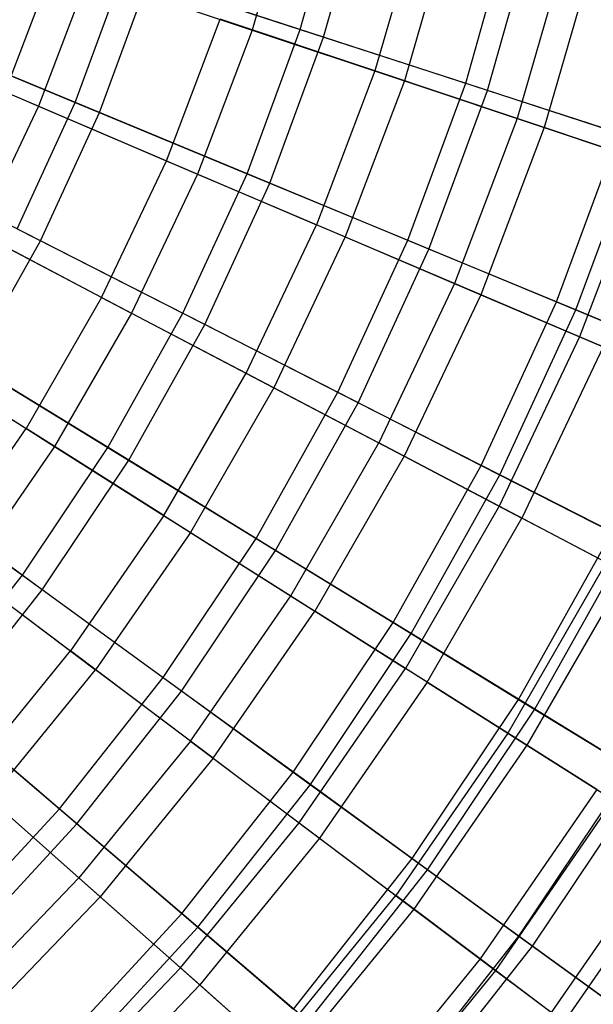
# Model space of a CAD drawing. Extents: x 0.02 to 4.75, y -2.35 to 2.37.
# Tile 106 of 131: x 3.62 to 4.07, y -1.23 to -0.46. Entities that reach past the tile are written whole.
import ezdxf

# ---------------------------------------------------------------- set-up
doc = ezdxf.new("R2010")
doc.units = 0
doc.header["$MEASUREMENT"] = 0
doc.layers.get('0').update_dxf_attribs({"color": 13, "linetype": 'CONTINUOUS'})

# ---------------------------------------------------------------- blocks, each defined once
blk = doc.blocks.new('CTLS_SNOW_BALL_ZWIS_PM_STL')
at = {"color": 0}
for p, q in [((3.83667, -0.34815, 4.53101), (3.80319, -0.46373, 4.53101)), ((3.83667, -0.34815, 4.53101), (3.80319, -0.46373, 4.53101)), ((3.84078, -0.46328, 1.05423), (3.87339, -0.34768, 1.05423)), ((3.84078, -0.46328, 1.05423), (3.87339, -0.34768, 1.05423)), ((3.85911, -0.46924, 4.63755), (3.89213, -0.35218, 4.63755)), ((3.85911, -0.46924, 4.63755), (3.89213, -0.35218, 4.63755)), ((3.93484, -0.37234, 1.27486), (3.89909, -0.49574, 1.27486)), ((3.93484, -0.37234, 1.27486), (3.89909, -0.49574, 1.27486)), ((3.95857, -0.37819, 4.40137), (3.92228, -0.50348, 4.40137)), ((3.95857, -0.37819, 4.40137), (3.92228, -0.50348, 4.40137)), ((3.97018, -0.50533, 1.17935), (4.00569, -0.37944, 1.17935)), ((3.97018, -0.50533, 1.17935), (4.00569, -0.37944, 1.17935)), ((3.98722, -0.51087, 4.51097), (4.02311, -0.38362, 4.51097)), ((3.98722, -0.51087, 4.51097), (4.02311, -0.38362, 4.51097)), ((4.04869, -0.4004, 1.41204), (4.01032, -0.53287, 1.41204)), ((4.04869, -0.4004, 1.41204), (4.01032, -0.53287, 1.41204)), ((4.07032, -0.40574, 4.26236), (4.03145, -0.53993, 4.26236)), ((4.07032, -0.40574, 4.26236), (4.03145, -0.53993, 4.26236)), ((3.61008, -0.51214, 1.02981), (3.64808, -0.41194, 1.02981)), ((3.61008, -0.51214, 1.02981), (3.64808, -0.41194, 1.02981)), ((3.67492, -0.4209, 4.65052), (3.63612, -0.52323, 4.65052)), ((3.67492, -0.4209, 4.65052), (3.63612, -0.52323, 4.65052)), ((3.66486, -0.52033, 0.94012), (3.70248, -0.41835, 0.94012)), ((3.66486, -0.52033, 0.94012), (3.70248, -0.41835, 0.94012)), ((3.67492, -0.4209, 4.65052), (3.80319, -0.46373, 4.53101)), ((3.67492, -0.4209, 4.65052), (3.80319, -0.46373, 4.53101)), ((3.70248, -0.41835, 0.94012), (3.84078, -0.46328, 1.05423)), ((3.70248, -0.41835, 0.94012), (3.84078, -0.46328, 1.05423)), ((3.6838, -0.52818, 4.75321), (3.72198, -0.42468, 4.75321)), ((3.6838, -0.52818, 4.75321), (3.72198, -0.42468, 4.75321)), ((3.85911, -0.46924, 4.63755), (3.72198, -0.42468, 4.75321)), ((3.85911, -0.46924, 4.63755), (3.72198, -0.42468, 4.75321)), ((3.52267, -0.46143, 0.83774), (3.66486, -0.52033, 0.94012)), ((3.52267, -0.46143, 0.83774), (3.66486, -0.52033, 0.94012)), ((3.73619, -0.56587, 1.14719), (3.7781, -0.45535, 1.14719)), ((3.73619, -0.56587, 1.14719), (3.7781, -0.45535, 1.14719)), ((3.89909, -0.49574, 1.27486), (3.7781, -0.45535, 1.14719)), ((3.89909, -0.49574, 1.27486), (3.7781, -0.45535, 1.14719)), ((3.50355, -0.46675, 4.75917), (3.63612, -0.52323, 4.65052)), ((3.50355, -0.46675, 4.75917), (3.63612, -0.52323, 4.65052)), ((3.80319, -0.46373, 4.53101), (3.76052, -0.57624, 4.53101)), ((3.80319, -0.46373, 4.53101), (3.76052, -0.57624, 4.53101)), ((3.79921, -0.57598, 1.05423), (3.84078, -0.46328, 1.05423)), ((3.79921, -0.57598, 1.05423), (3.84078, -0.46328, 1.05423)), ((3.80319, -0.46373, 4.53101), (3.92228, -0.50348, 4.40137)), ((3.80319, -0.46373, 4.53101), (3.92228, -0.50348, 4.40137)), ((3.81702, -0.58335, 4.63755), (3.85911, -0.46924, 4.63755)), ((3.81702, -0.58335, 4.63755), (3.85911, -0.46924, 4.63755)), ((3.84078, -0.46328, 1.05423), (3.97018, -0.50533, 1.17935)), ((3.84078, -0.46328, 1.05423), (3.97018, -0.50533, 1.17935)), ((3.98722, -0.51087, 4.51097), (3.85911, -0.46924, 4.63755)), ((3.98722, -0.51087, 4.51097), (3.85911, -0.46924, 4.63755)), ((3.6838, -0.52818, 4.75321), (3.54265, -0.46971, 4.85725)), ((3.6838, -0.52818, 4.75321), (3.54265, -0.46971, 4.85725)), ((3.89909, -0.49574, 1.27486), (3.85353, -0.61587, 1.27486)), ((3.89909, -0.49574, 1.27486), (3.85353, -0.61587, 1.27486)), ((4.01032, -0.53287, 1.41204), (3.89909, -0.49574, 1.27486)), ((4.01032, -0.53287, 1.41204), (3.89909, -0.49574, 1.27486)), ((3.92228, -0.50348, 4.40137), (3.87602, -0.62545, 4.40137)), ((3.92228, -0.50348, 4.40137), (3.87602, -0.62545, 4.40137)), ((3.92228, -0.50348, 4.40137), (4.03145, -0.53993, 4.26236)), ((3.92228, -0.50348, 4.40137), (4.03145, -0.53993, 4.26236)), ((3.92491, -0.62804, 1.17935), (3.97018, -0.50533, 1.17935)), ((3.92491, -0.62804, 1.17935), (3.97018, -0.50533, 1.17935)), ((3.97018, -0.50533, 1.17935), (4.08988, -0.54422, 1.31473)), ((3.97018, -0.50533, 1.17935), (4.08988, -0.54422, 1.31473)), ((3.61008, -0.51214, 1.02981), (3.73619, -0.56587, 1.14719)), ((3.61008, -0.51214, 1.02981), (3.73619, -0.56587, 1.14719)), ((3.94146, -0.6349, 4.51097), (3.98722, -0.51087, 4.51097)), ((3.94146, -0.6349, 4.51097), (3.98722, -0.51087, 4.51097)), ((4.10553, -0.5493, 4.37424), (3.98722, -0.51087, 4.51097)), ((4.10553, -0.5493, 4.37424), (3.98722, -0.51087, 4.51097)), ((3.61935, -0.61904, 0.94012), (3.66486, -0.52033, 0.94012)), ((3.61935, -0.61904, 0.94012), (3.66486, -0.52033, 0.94012)), ((3.66486, -0.52033, 0.94012), (3.79921, -0.57598, 1.05423)), ((3.66486, -0.52033, 0.94012), (3.79921, -0.57598, 1.05423)), ((3.63612, -0.52323, 4.65052), (3.5892, -0.62211, 4.65052)), ((3.63612, -0.52323, 4.65052), (3.5892, -0.62211, 4.65052)), ((3.63612, -0.52323, 4.65052), (3.76052, -0.57624, 4.53101)), ((3.63612, -0.52323, 4.65052), (3.76052, -0.57624, 4.53101)), ((3.63762, -0.62835, 4.75321), (3.6838, -0.52818, 4.75321)), ((3.63762, -0.62835, 4.75321), (3.6838, -0.52818, 4.75321)), ((3.81702, -0.58335, 4.63755), (3.6838, -0.52818, 4.75321)), ((3.81702, -0.58335, 4.63755), (3.6838, -0.52818, 4.75321)), ((4.01032, -0.53287, 1.41204), (3.96141, -0.66183, 1.41204)), ((4.01032, -0.53287, 1.41204), (3.96141, -0.66183, 1.41204)), ((4.1111, -0.56652, 1.55792), (4.01032, -0.53287, 1.41204)), ((4.1111, -0.56652, 1.55792), (4.01032, -0.53287, 1.41204)), ((4.03145, -0.53993, 4.26236), (3.98191, -0.67056, 4.26236)), ((4.03145, -0.53993, 4.26236), (3.98191, -0.67056, 4.26236)), ((4.03145, -0.53993, 4.26236), (4.13006, -0.57285, 4.11485)), ((4.03145, -0.53993, 4.26236), (4.13006, -0.57285, 4.11485)), ((4.04118, -0.67621, 1.31473), (4.08988, -0.54422, 1.31473)), ((4.04118, -0.67621, 1.31473), (4.08988, -0.54422, 1.31473)), ((4.05639, -0.6825, 4.37424), (4.10553, -0.5493, 4.37424)), ((4.05639, -0.6825, 4.37424), (4.10553, -0.5493, 4.37424)), ((3.63762, -0.62835, 4.75321), (3.50149, -0.55899, 4.85725)), ((3.63762, -0.62835, 4.75321), (3.50149, -0.55899, 4.85725)), ((3.68552, -0.67266, 1.14719), (3.73619, -0.56587, 1.14719)), ((3.68552, -0.67266, 1.14719), (3.73619, -0.56587, 1.14719)), ((3.73619, -0.56587, 1.14719), (3.85353, -0.61587, 1.27486)), ((3.73619, -0.56587, 1.14719), (3.85353, -0.61587, 1.27486)), ((4.1111, -0.56652, 1.55792), (4.05916, -0.70348, 1.55792)), ((4.1111, -0.56652, 1.55792), (4.05916, -0.70348, 1.55792)), ((3.76052, -0.57624, 4.53101), (3.70894, -0.68495, 4.53101)), ((3.76052, -0.57624, 4.53101), (3.70894, -0.68495, 4.53101)), ((3.74892, -0.68506, 1.05423), (3.79921, -0.57598, 1.05423)), ((3.74892, -0.68506, 1.05423), (3.79921, -0.57598, 1.05423)), ((3.76052, -0.57624, 4.53101), (3.87602, -0.62545, 4.40137)), ((3.76052, -0.57624, 4.53101), (3.87602, -0.62545, 4.40137)), ((3.79921, -0.57598, 1.05423), (3.92491, -0.62804, 1.17935)), ((3.79921, -0.57598, 1.05423), (3.92491, -0.62804, 1.17935)), ((3.76609, -0.69381, 4.63755), (3.81702, -0.58335, 4.63755)), ((3.76609, -0.69381, 4.63755), (3.81702, -0.58335, 4.63755)), ((3.94146, -0.6349, 4.51097), (3.81702, -0.58335, 4.63755)), ((3.94146, -0.6349, 4.51097), (3.81702, -0.58335, 4.63755)), ((3.68552, -0.67266, 1.14719), (3.56414, -0.60895, 1.02981)), ((3.68552, -0.67266, 1.14719), (3.56414, -0.60895, 1.02981)), ((3.5892, -0.62211, 4.65052), (3.70894, -0.68495, 4.53101)), ((3.5892, -0.62211, 4.65052), (3.70894, -0.68495, 4.53101)), ((3.61935, -0.61904, 0.94012), (3.74892, -0.68506, 1.05423)), ((3.61935, -0.61904, 0.94012), (3.74892, -0.68506, 1.05423)), ((3.79846, -0.73194, 1.27486), (3.85353, -0.61587, 1.27486)), ((3.79846, -0.73194, 1.27486), (3.85353, -0.61587, 1.27486)), ((3.96141, -0.66183, 1.41204), (3.85353, -0.61587, 1.27486)), ((3.96141, -0.66183, 1.41204), (3.85353, -0.61587, 1.27486)), ((3.58372, -0.7246, 4.75321), (3.63762, -0.62835, 4.75321)), ((3.58372, -0.7246, 4.75321), (3.63762, -0.62835, 4.75321)), ((3.76609, -0.69381, 4.63755), (3.63762, -0.62835, 4.75321)), ((3.76609, -0.69381, 4.63755), (3.63762, -0.62835, 4.75321)), ((3.87602, -0.62545, 4.40137), (3.8201, -0.7433, 4.40137)), ((3.87602, -0.62545, 4.40137), (3.8201, -0.7433, 4.40137)), ((3.87015, -0.74683, 1.17935), (3.92491, -0.62804, 1.17935)), ((3.87015, -0.74683, 1.17935), (3.92491, -0.62804, 1.17935)), ((3.87602, -0.62545, 4.40137), (3.98191, -0.67056, 4.26236)), ((3.87602, -0.62545, 4.40137), (3.98191, -0.67056, 4.26236)), ((3.92491, -0.62804, 1.17935), (4.04118, -0.67621, 1.31473)), ((3.92491, -0.62804, 1.17935), (4.04118, -0.67621, 1.31473)), ((3.88611, -0.75497, 4.51097), (3.94146, -0.6349, 4.51097)), ((3.88611, -0.75497, 4.51097), (3.94146, -0.6349, 4.51097)), ((4.05639, -0.6825, 4.37424), (3.94146, -0.6349, 4.51097)), ((4.05639, -0.6825, 4.37424), (3.94146, -0.6349, 4.51097)), ((3.96141, -0.66183, 1.41204), (3.90229, -0.78643, 1.41204)), ((3.96141, -0.66183, 1.41204), (3.90229, -0.78643, 1.41204)), ((4.05916, -0.70348, 1.55792), (3.96141, -0.66183, 1.41204)), ((4.05916, -0.70348, 1.55792), (3.96141, -0.66183, 1.41204)), ((3.68552, -0.67266, 1.14719), (3.62641, -0.77502, 1.14719)), ((3.68552, -0.67266, 1.14719), (3.62641, -0.77502, 1.14719)), ((3.68552, -0.67266, 1.14719), (3.79846, -0.73194, 1.27486)), ((3.68552, -0.67266, 1.14719), (3.79846, -0.73194, 1.27486)), ((3.98191, -0.67056, 4.26236), (3.92202, -0.79678, 4.26236)), ((3.98191, -0.67056, 4.26236), (3.92202, -0.79678, 4.26236)), ((3.98191, -0.67056, 4.26236), (4.07755, -0.71131, 4.11485)), ((3.98191, -0.67056, 4.26236), (4.07755, -0.71131, 4.11485)), ((3.98229, -0.80397, 1.31473), (4.04118, -0.67621, 1.31473)), ((3.98229, -0.80397, 1.31473), (4.04118, -0.67621, 1.31473)), ((4.04118, -0.67621, 1.31473), (4.14732, -0.72017, 1.45954)), ((4.04118, -0.67621, 1.31473), (4.14732, -0.72017, 1.45954)), ((3.99695, -0.81144, 4.37424), (4.05639, -0.6825, 4.37424)), ((3.99695, -0.81144, 4.37424), (4.05639, -0.6825, 4.37424)), ((4.16108, -0.72587, 4.22821), (4.05639, -0.6825, 4.37424)), ((4.16108, -0.72587, 4.22821), (4.05639, -0.6825, 4.37424)), ((3.70894, -0.68495, 4.53101), (3.64877, -0.78916, 4.53101)), ((3.70894, -0.68495, 4.53101), (3.64877, -0.78916, 4.53101)), ((3.69023, -0.78986, 1.05423), (3.74892, -0.68506, 1.05423)), ((3.69023, -0.78986, 1.05423), (3.74892, -0.68506, 1.05423)), ((3.70894, -0.68495, 4.53101), (3.8201, -0.7433, 4.40137)), ((3.70894, -0.68495, 4.53101), (3.8201, -0.7433, 4.40137)), ((3.74892, -0.68506, 1.05423), (3.87015, -0.74683, 1.17935)), ((3.74892, -0.68506, 1.05423), (3.87015, -0.74683, 1.17935)), ((3.70666, -0.79993, 4.63755), (3.76609, -0.69381, 4.63755)), ((3.70666, -0.79993, 4.63755), (3.76609, -0.69381, 4.63755)), ((3.88611, -0.75497, 4.51097), (3.76609, -0.69381, 4.63755)), ((3.88611, -0.75497, 4.51097), (3.76609, -0.69381, 4.63755)), ((3.51055, -0.70176, 1.02981), (3.62641, -0.77502, 1.14719)), ((3.51055, -0.70176, 1.02981), (3.62641, -0.77502, 1.14719)), ((4.05916, -0.70348, 1.55792), (3.99637, -0.83581, 1.55792)), ((4.05916, -0.70348, 1.55792), (3.99637, -0.83581, 1.55792)), ((4.1462, -0.74056, 1.7116), (4.05916, -0.70348, 1.55792)), ((4.1462, -0.74056, 1.7116), (4.05916, -0.70348, 1.55792)), ((3.56624, -0.71388, 0.94012), (3.69023, -0.78986, 1.05423)), ((3.56624, -0.71388, 0.94012), (3.69023, -0.78986, 1.05423)), ((4.07755, -0.71131, 4.11485), (4.01407, -0.8451, 4.11485)), ((4.07755, -0.71131, 4.11485), (4.01407, -0.8451, 4.11485)), ((3.53448, -0.71689, 4.65052), (3.64877, -0.78916, 4.53101)), ((3.53448, -0.71689, 4.65052), (3.64877, -0.78916, 4.53101)), ((3.70666, -0.79993, 4.63755), (3.58372, -0.7246, 4.75321)), ((3.70666, -0.79993, 4.63755), (3.58372, -0.7246, 4.75321)), ((3.73422, -0.8432, 1.27486), (3.79846, -0.73194, 1.27486)), ((3.73422, -0.8432, 1.27486), (3.79846, -0.73194, 1.27486)), ((3.79846, -0.73194, 1.27486), (3.90229, -0.78643, 1.41204)), ((3.79846, -0.73194, 1.27486), (3.90229, -0.78643, 1.41204)), ((3.8201, -0.7433, 4.40137), (3.75488, -0.85626, 4.40137)), ((3.8201, -0.7433, 4.40137), (3.75488, -0.85626, 4.40137)), ((3.8201, -0.7433, 4.40137), (3.92202, -0.79678, 4.26236)), ((3.8201, -0.7433, 4.40137), (3.92202, -0.79678, 4.26236)), ((3.80624, -0.86095, 1.17935), (3.87015, -0.74683, 1.17935)), ((3.80624, -0.86095, 1.17935), (3.87015, -0.74683, 1.17935)), ((3.87015, -0.74683, 1.17935), (3.98229, -0.80397, 1.31473)), ((3.87015, -0.74683, 1.17935), (3.98229, -0.80397, 1.31473)), ((3.82151, -0.87032, 4.51097), (3.88611, -0.75497, 4.51097)), ((3.82151, -0.87032, 4.51097), (3.88611, -0.75497, 4.51097)), ((3.99695, -0.81144, 4.37424), (3.88611, -0.75497, 4.51097)), ((3.99695, -0.81144, 4.37424), (3.88611, -0.75497, 4.51097)), ((3.55927, -0.8723, 1.14719), (3.62641, -0.77502, 1.14719)), ((3.55927, -0.8723, 1.14719), (3.62641, -0.77502, 1.14719)), ((3.73422, -0.8432, 1.27486), (3.62641, -0.77502, 1.14719)), ((3.73422, -0.8432, 1.27486), (3.62641, -0.77502, 1.14719)), ((3.64877, -0.78916, 4.53101), (3.58042, -0.88819, 4.53101)), ((3.64877, -0.78916, 4.53101), (3.58042, -0.88819, 4.53101)), ((3.6235, -0.88974, 1.05423), (3.69023, -0.78986, 1.05423)), ((3.6235, -0.88974, 1.05423), (3.69023, -0.78986, 1.05423)), ((3.64877, -0.78916, 4.53101), (3.75488, -0.85626, 4.40137)), ((3.64877, -0.78916, 4.53101), (3.75488, -0.85626, 4.40137)), ((3.69023, -0.78986, 1.05423), (3.80624, -0.86095, 1.17935)), ((3.69023, -0.78986, 1.05423), (3.80624, -0.86095, 1.17935)), ((3.83333, -0.90587, 1.41204), (3.90229, -0.78643, 1.41204)), ((3.83333, -0.90587, 1.41204), (3.90229, -0.78643, 1.41204)), ((3.99637, -0.83581, 1.55792), (3.90229, -0.78643, 1.41204)), ((3.99637, -0.83581, 1.55792), (3.90229, -0.78643, 1.41204)), ((3.63909, -0.90107, 4.63755), (3.70666, -0.79993, 4.63755)), ((3.63909, -0.90107, 4.63755), (3.70666, -0.79993, 4.63755)), ((3.82151, -0.87032, 4.51097), (3.70666, -0.79993, 4.63755)), ((3.82151, -0.87032, 4.51097), (3.70666, -0.79993, 4.63755)), ((3.92202, -0.79678, 4.26236), (3.85216, -0.91778, 4.26236)), ((3.92202, -0.79678, 4.26236), (3.85216, -0.91778, 4.26236)), ((3.92202, -0.79678, 4.26236), (4.01407, -0.8451, 4.11485)), ((3.92202, -0.79678, 4.26236), (4.01407, -0.8451, 4.11485)), ((3.50585, -0.80426, 0.94012), (3.6235, -0.88974, 1.05423)), ((3.50585, -0.80426, 0.94012), (3.6235, -0.88974, 1.05423)), ((3.91354, -0.92671, 1.31473), (3.98229, -0.80397, 1.31473)), ((3.91354, -0.92671, 1.31473), (3.98229, -0.80397, 1.31473)), ((3.98229, -0.80397, 1.31473), (4.08465, -0.85612, 1.45954)), ((3.98229, -0.80397, 1.31473), (4.08465, -0.85612, 1.45954)), ((3.92758, -0.93531, 4.37424), (3.99695, -0.81144, 4.37424)), ((3.92758, -0.93531, 4.37424), (3.99695, -0.81144, 4.37424)), ((4.09792, -0.86288, 4.22821), (3.99695, -0.81144, 4.37424)), ((4.09792, -0.86288, 4.22821), (3.99695, -0.81144, 4.37424)), ((3.63909, -0.90107, 4.63755), (3.52244, -0.81632, 4.75321)), ((3.63909, -0.90107, 4.63755), (3.52244, -0.81632, 4.75321)), ((3.99637, -0.83581, 1.55792), (3.92313, -0.96266, 1.55792)), ((3.99637, -0.83581, 1.55792), (3.92313, -0.96266, 1.55792)), ((4.08014, -0.87977, 1.7116), (3.99637, -0.83581, 1.55792)), ((4.08014, -0.87977, 1.7116), (3.99637, -0.83581, 1.55792)), ((3.73422, -0.8432, 1.27486), (3.66124, -0.94893, 1.27486)), ((3.73422, -0.8432, 1.27486), (3.66124, -0.94893, 1.27486)), ((3.73422, -0.8432, 1.27486), (3.83333, -0.90587, 1.41204)), ((3.73422, -0.8432, 1.27486), (3.83333, -0.90587, 1.41204)), ((3.94003, -0.97334, 4.11485), (4.01407, -0.8451, 4.11485)), ((3.94003, -0.97334, 4.11485), (4.01407, -0.8451, 4.11485)), ((4.0957, -0.88794, 3.9597), (4.01407, -0.8451, 4.11485)), ((4.0957, -0.88794, 3.9597), (4.01407, -0.8451, 4.11485)), ((3.75488, -0.85626, 4.40137), (3.68078, -0.96361, 4.40137)), ((3.75488, -0.85626, 4.40137), (3.68078, -0.96361, 4.40137)), ((3.73357, -0.96971, 1.17935), (3.80624, -0.86095, 1.17935)), ((3.73357, -0.96971, 1.17935), (3.80624, -0.86095, 1.17935)), ((3.75488, -0.85626, 4.40137), (3.85216, -0.91778, 4.26236)), ((3.75488, -0.85626, 4.40137), (3.85216, -0.91778, 4.26236)), ((3.80624, -0.86095, 1.17935), (3.91354, -0.92671, 1.31473)), ((3.80624, -0.86095, 1.17935), (3.91354, -0.92671, 1.31473)), ((4.0115, -0.98674, 1.45954), (4.08465, -0.85612, 1.45954)), ((4.0115, -0.98674, 1.45954), (4.08465, -0.85612, 1.45954)), ((4.0242, -0.99452, 4.22821), (4.09792, -0.86288, 4.22821)), ((4.0242, -0.99452, 4.22821), (4.09792, -0.86288, 4.22821)), ((3.55927, -0.8723, 1.14719), (3.66124, -0.94893, 1.27486)), ((3.55927, -0.8723, 1.14719), (3.66124, -0.94893, 1.27486)), ((3.74806, -0.98024, 4.51097), (3.82151, -0.87032, 4.51097)), ((3.74806, -0.98024, 4.51097), (3.82151, -0.87032, 4.51097)), ((3.92758, -0.93531, 4.37424), (3.82151, -0.87032, 4.51097)), ((3.92758, -0.93531, 4.37424), (3.82151, -0.87032, 4.51097)), ((4.08014, -0.87977, 1.7116), (4.00309, -1.01322, 1.7116)), ((4.08014, -0.87977, 1.7116), (4.00309, -1.01322, 1.7116)), ((3.54913, -0.98407, 1.05423), (3.6235, -0.88974, 1.05423)), ((3.54913, -0.98407, 1.05423), (3.6235, -0.88974, 1.05423)), ((3.58042, -0.88819, 4.53101), (3.68078, -0.96361, 4.40137)), ((3.58042, -0.88819, 4.53101), (3.68078, -0.96361, 4.40137)), ((3.6235, -0.88974, 1.05423), (3.73357, -0.96971, 1.17935)), ((3.6235, -0.88974, 1.05423), (3.73357, -0.96971, 1.17935)), ((4.0957, -0.88794, 3.9597), (4.01795, -1.02262, 3.9597)), ((4.0957, -0.88794, 3.9597), (4.01795, -1.02262, 3.9597)), ((3.56379, -0.99659, 4.63755), (3.63909, -0.90107, 4.63755)), ((3.56379, -0.99659, 4.63755), (3.63909, -0.90107, 4.63755)), ((3.74806, -0.98024, 4.51097), (3.63909, -0.90107, 4.63755)), ((3.74806, -0.98024, 4.51097), (3.63909, -0.90107, 4.63755)), ((3.75498, -1.01937, 1.41204), (3.83333, -0.90587, 1.41204)), ((3.75498, -1.01937, 1.41204), (3.83333, -0.90587, 1.41204)), ((3.83333, -0.90587, 1.41204), (3.92313, -0.96266, 1.55792)), ((3.83333, -0.90587, 1.41204), (3.92313, -0.96266, 1.55792)), ((3.7728, -1.03276, 4.26236), (3.85216, -0.91778, 4.26236)), ((3.7728, -1.03276, 4.26236), (3.85216, -0.91778, 4.26236)), ((3.94003, -0.97334, 4.11485), (3.85216, -0.91778, 4.26236)), ((3.94003, -0.97334, 4.11485), (3.85216, -0.91778, 4.26236)), ((3.83539, -1.04369, 1.31473), (3.91354, -0.92671, 1.31473)), ((3.83539, -1.04369, 1.31473), (3.91354, -0.92671, 1.31473)), ((3.91354, -0.92671, 1.31473), (4.0115, -0.98674, 1.45954)), ((3.91354, -0.92671, 1.31473), (4.0115, -0.98674, 1.45954)), ((3.8487, -1.05336, 4.37424), (3.92758, -0.93531, 4.37424)), ((3.8487, -1.05336, 4.37424), (3.92758, -0.93531, 4.37424)), ((4.0242, -0.99452, 4.22821), (3.92758, -0.93531, 4.37424)), ((4.0242, -0.99452, 4.22821), (3.92758, -0.93531, 4.37424)), ((3.57999, -1.04845, 1.27486), (3.66124, -0.94893, 1.27486)), ((3.57999, -1.04845, 1.27486), (3.66124, -0.94893, 1.27486)), ((3.75498, -1.01937, 1.41204), (3.66124, -0.94893, 1.27486)), ((3.75498, -1.01937, 1.41204), (3.66124, -0.94893, 1.27486)), ((3.59828, -1.06465, 4.40137), (3.68078, -0.96361, 4.40137)), ((3.59828, -1.06465, 4.40137), (3.68078, -0.96361, 4.40137)), ((3.7728, -1.03276, 4.26236), (3.68078, -0.96361, 4.40137)), ((3.7728, -1.03276, 4.26236), (3.68078, -0.96361, 4.40137)), ((3.83993, -1.0832, 1.55792), (3.92313, -0.96266, 1.55792)), ((3.83993, -1.0832, 1.55792), (3.92313, -0.96266, 1.55792)), ((4.00309, -1.01322, 1.7116), (3.92313, -0.96266, 1.55792)), ((4.00309, -1.01322, 1.7116), (3.92313, -0.96266, 1.55792)), ((3.65259, -1.07243, 1.17935), (3.73357, -0.96971, 1.17935)), ((3.65259, -1.07243, 1.17935), (3.73357, -0.96971, 1.17935)), ((3.73357, -0.96971, 1.17935), (3.83539, -1.04369, 1.31473)), ((3.73357, -0.96971, 1.17935), (3.83539, -1.04369, 1.31473)), ((3.94003, -0.97334, 4.11485), (3.85591, -1.09521, 4.11485)), ((3.94003, -0.97334, 4.11485), (3.85591, -1.09521, 4.11485)), ((3.94003, -0.97334, 4.11485), (4.01795, -1.02262, 3.9597)), ((3.94003, -0.97334, 4.11485), (4.01795, -1.02262, 3.9597)), ((3.54913, -0.98407, 1.05423), (3.65259, -1.07243, 1.17935)), ((3.54913, -0.98407, 1.05423), (3.65259, -1.07243, 1.17935)), ((3.66621, -1.08407, 4.51097), (3.74806, -0.98024, 4.51097)), ((3.66621, -1.08407, 4.51097), (3.74806, -0.98024, 4.51097)), ((3.8487, -1.05336, 4.37424), (3.74806, -0.98024, 4.51097)), ((3.8487, -1.05336, 4.37424), (3.74806, -0.98024, 4.51097)), ((3.92833, -1.11121, 1.45954), (4.0115, -0.98674, 1.45954)), ((3.92833, -1.11121, 1.45954), (4.0115, -0.98674, 1.45954)), ((4.0115, -0.98674, 1.45954), (4.0995, -1.04067, 1.61289)), ((4.0115, -0.98674, 1.45954), (4.0995, -1.04067, 1.61289)), ((3.66621, -1.08407, 4.51097), (3.56379, -0.99659, 4.63755)), ((3.66621, -1.08407, 4.51097), (3.56379, -0.99659, 4.63755)), ((3.94038, -1.11997, 4.22821), (4.0242, -0.99452, 4.22821)), ((3.94038, -1.11997, 4.22821), (4.0242, -0.99452, 4.22821)), ((4.11079, -1.04758, 4.07376), (4.0242, -0.99452, 4.22821)), ((4.11079, -1.04758, 4.07376), (4.0242, -0.99452, 4.22821)), ((4.00309, -1.01322, 1.7116), (3.91556, -1.14004, 1.7116)), ((4.00309, -1.01322, 1.7116), (3.91556, -1.14004, 1.7116)), ((4.07273, -1.05726, 1.87217), (4.00309, -1.01322, 1.7116)), ((4.07273, -1.05726, 1.87217), (4.00309, -1.01322, 1.7116)), ((3.75498, -1.01937, 1.41204), (3.66776, -1.1262, 1.41204)), ((3.75498, -1.01937, 1.41204), (3.66776, -1.1262, 1.41204)), ((3.75498, -1.01937, 1.41204), (3.83993, -1.0832, 1.55792)), ((3.75498, -1.01937, 1.41204), (3.83993, -1.0832, 1.55792)), ((4.01795, -1.02262, 3.9597), (3.92961, -1.1506, 3.9597)), ((4.01795, -1.02262, 3.9597), (3.92961, -1.1506, 3.9597)), ((4.01795, -1.02262, 3.9597), (4.08545, -1.0653, 3.79787)), ((4.01795, -1.02262, 3.9597), (4.08545, -1.0653, 3.79787)), ((3.7728, -1.03276, 4.26236), (3.68444, -1.14098, 4.26236)), ((3.7728, -1.03276, 4.26236), (3.68444, -1.14098, 4.26236)), ((3.7728, -1.03276, 4.26236), (3.85591, -1.09521, 4.11485)), ((3.7728, -1.03276, 4.26236), (3.85591, -1.09521, 4.11485)), ((3.74829, -1.15417, 1.31473), (3.83539, -1.04369, 1.31473)), ((3.74829, -1.15417, 1.31473), (3.83539, -1.04369, 1.31473)), ((3.83539, -1.04369, 1.31473), (3.92833, -1.11121, 1.45954)), ((3.83539, -1.04369, 1.31473), (3.92833, -1.11121, 1.45954)), ((4.01183, -1.17188, 1.61289), (4.0995, -1.04067, 1.61289)), ((4.01183, -1.17188, 1.61289), (4.0995, -1.04067, 1.61289)), ((3.57999, -1.04845, 1.27486), (3.66776, -1.1262, 1.41204)), ((3.57999, -1.04845, 1.27486), (3.66776, -1.1262, 1.41204)), ((3.7608, -1.16485, 4.37424), (3.8487, -1.05336, 4.37424)), ((3.7608, -1.16485, 4.37424), (3.8487, -1.05336, 4.37424)), ((3.94038, -1.11997, 4.22821), (3.8487, -1.05336, 4.37424)), ((3.94038, -1.11997, 4.22821), (3.8487, -1.05336, 4.37424)), ((4.02254, -1.17966, 4.07376), (4.11079, -1.04758, 4.07376)), ((4.02254, -1.17966, 4.07376), (4.11079, -1.04758, 4.07376)), ((4.07273, -1.05726, 1.87217), (3.98143, -1.18953, 1.87217)), ((4.07273, -1.05726, 1.87217), (3.98143, -1.18953, 1.87217)), ((3.59828, -1.06465, 4.40137), (3.68444, -1.14098, 4.26236)), ((3.59828, -1.06465, 4.40137), (3.68444, -1.14098, 4.26236)), ((4.08545, -1.0653, 3.79787), (3.99346, -1.19858, 3.79787)), ((4.08545, -1.0653, 3.79787), (3.99346, -1.19858, 3.79787)), ((3.5638, -1.16848, 1.17935), (3.65259, -1.07243, 1.17935)), ((3.5638, -1.16848, 1.17935), (3.65259, -1.07243, 1.17935)), ((3.65259, -1.07243, 1.17935), (3.74829, -1.15417, 1.31473)), ((3.65259, -1.07243, 1.17935), (3.74829, -1.15417, 1.31473)), ((3.57647, -1.18115, 4.51097), (3.66621, -1.08407, 4.51097)), ((3.57647, -1.18115, 4.51097), (3.66621, -1.08407, 4.51097)), ((3.7608, -1.16485, 4.37424), (3.66621, -1.08407, 4.51097)), ((3.7608, -1.16485, 4.37424), (3.66621, -1.08407, 4.51097)), ((3.74729, -1.19666, 1.55792), (3.83993, -1.0832, 1.55792)), ((3.74729, -1.19666, 1.55792), (3.83993, -1.0832, 1.55792)), ((3.83993, -1.0832, 1.55792), (3.91556, -1.14004, 1.7116)), ((3.83993, -1.0832, 1.55792), (3.91556, -1.14004, 1.7116)), ((3.85591, -1.09521, 4.11485), (3.76225, -1.20992, 4.11485)), ((3.85591, -1.09521, 4.11485), (3.76225, -1.20992, 4.11485)), ((3.85591, -1.09521, 4.11485), (3.92961, -1.1506, 3.9597)), ((3.85591, -1.09521, 4.11485), (3.92961, -1.1506, 3.9597)), ((4.13162, -1.0945, 2.03864), (4.03713, -1.23139, 2.03864)), ((4.13162, -1.0945, 2.03864), (4.03713, -1.23139, 2.03864)), ((4.14214, -1.10115, 3.63032), (4.04708, -1.23887, 3.63032)), ((4.14214, -1.10115, 3.63032), (4.04708, -1.23887, 3.63032)), ((3.83565, -1.22878, 1.45954), (3.92833, -1.11121, 1.45954)), ((3.83565, -1.22878, 1.45954), (3.92833, -1.11121, 1.45954)), ((3.92833, -1.11121, 1.45954), (4.01183, -1.17188, 1.61289)), ((3.92833, -1.11121, 1.45954), (4.01183, -1.17188, 1.61289)), ((3.84697, -1.23845, 4.22821), (3.94038, -1.11997, 4.22821)), ((3.84697, -1.23845, 4.22821), (3.94038, -1.11997, 4.22821)), ((4.02254, -1.17966, 4.07376), (3.94038, -1.11997, 4.22821)), ((4.02254, -1.17966, 4.07376), (3.94038, -1.11997, 4.22821)), ((3.57222, -1.22567, 1.41204), (3.66776, -1.1262, 1.41204)), ((3.57222, -1.22567, 1.41204), (3.66776, -1.1262, 1.41204)), ((3.74729, -1.19666, 1.55792), (3.66776, -1.1262, 1.41204)), ((3.74729, -1.19666, 1.55792), (3.66776, -1.1262, 1.41204)), ((3.68444, -1.14098, 4.26236), (3.58765, -1.24174, 4.26236)), ((3.68444, -1.14098, 4.26236), (3.58765, -1.24174, 4.26236)), ((3.68444, -1.14098, 4.26236), (3.76225, -1.20992, 4.11485)), ((3.68444, -1.14098, 4.26236), (3.76225, -1.20992, 4.11485)), ((3.8181, -1.2594, 1.7116), (3.91556, -1.14004, 1.7116)), ((3.8181, -1.2594, 1.7116), (3.91556, -1.14004, 1.7116)), ((3.98143, -1.18953, 1.87217), (3.91556, -1.14004, 1.7116)), ((3.98143, -1.18953, 1.87217), (3.91556, -1.14004, 1.7116)), ((3.92961, -1.1506, 3.9597), (3.83126, -1.27105, 3.9597)), ((3.92961, -1.1506, 3.9597), (3.83126, -1.27105, 3.9597)), ((3.92961, -1.1506, 3.9597), (3.99346, -1.19858, 3.79787)), ((3.92961, -1.1506, 3.9597), (3.99346, -1.19858, 3.79787)), ((3.65279, -1.25747, 1.31473), (3.74829, -1.15417, 1.31473)), ((3.65279, -1.25747, 1.31473), (3.74829, -1.15417, 1.31473)), ((3.74829, -1.15417, 1.31473), (3.83565, -1.22878, 1.45954)), ((3.74829, -1.15417, 1.31473), (3.83565, -1.22878, 1.45954)), ((3.66443, -1.26911, 4.37424), (3.7608, -1.16485, 4.37424)), ((3.66443, -1.26911, 4.37424), (3.7608, -1.16485, 4.37424)), ((3.84697, -1.23845, 4.22821), (3.7608, -1.16485, 4.37424)), ((3.84697, -1.23845, 4.22821), (3.7608, -1.16485, 4.37424)), ((3.91413, -1.29581, 1.61289), (4.01183, -1.17188, 1.61289)), ((3.91413, -1.29581, 1.61289), (4.01183, -1.17188, 1.61289)), ((4.01183, -1.17188, 1.61289), (4.08537, -1.22531, 1.77383)), ((4.01183, -1.17188, 1.61289), (4.08537, -1.22531, 1.77383)), ((3.9242, -1.3044, 4.07376), (4.02254, -1.17966, 4.07376)), ((3.9242, -1.3044, 4.07376), (4.02254, -1.17966, 4.07376)), ((4.09467, -1.23207, 3.91185), (4.02254, -1.17966, 4.07376)), ((4.09467, -1.23207, 3.91185), (4.02254, -1.17966, 4.07376)), ((3.98143, -1.18953, 1.87217), (3.87978, -1.31403, 1.87217)), ((3.98143, -1.18953, 1.87217), (3.87978, -1.31403, 1.87217)), ((4.03713, -1.23139, 2.03864), (3.98143, -1.18953, 1.87217)), ((4.03713, -1.23139, 2.03864), (3.98143, -1.18953, 1.87217)), ((3.74729, -1.19666, 1.55792), (3.64582, -1.3023, 1.55792)), ((3.74729, -1.19666, 1.55792), (3.64582, -1.3023, 1.55792)), ((3.74729, -1.19666, 1.55792), (3.8181, -1.2594, 1.7116)), ((3.74729, -1.19666, 1.55792), (3.8181, -1.2594, 1.7116)), ((3.99346, -1.19858, 3.79787), (3.89104, -1.32402, 3.79787)), ((3.99346, -1.19858, 3.79787), (3.89104, -1.32402, 3.79787)), ((3.99346, -1.19858, 3.79787), (4.04708, -1.23887, 3.63032)), ((3.99346, -1.19858, 3.79787), (4.04708, -1.23887, 3.63032)), ((3.76225, -1.20992, 4.11485), (3.65967, -1.31671, 4.11485)), ((3.76225, -1.20992, 4.11485), (3.65967, -1.31671, 4.11485)), ((3.76225, -1.20992, 4.11485), (3.83126, -1.27105, 3.9597)), ((3.76225, -1.20992, 4.11485), (3.83126, -1.27105, 3.9597))]:
    blk.add_line(p, q, dxfattribs=at)

msp = doc.modelspace()

# ---------------------------------------------------------------- block references
at = {"color": 0}
msp.add_blockref('CTLS_SNOW_BALL_ZWIS_PM_STL', (0, 0), dxfattribs=at)

doc.saveas('drawing.dxf')
